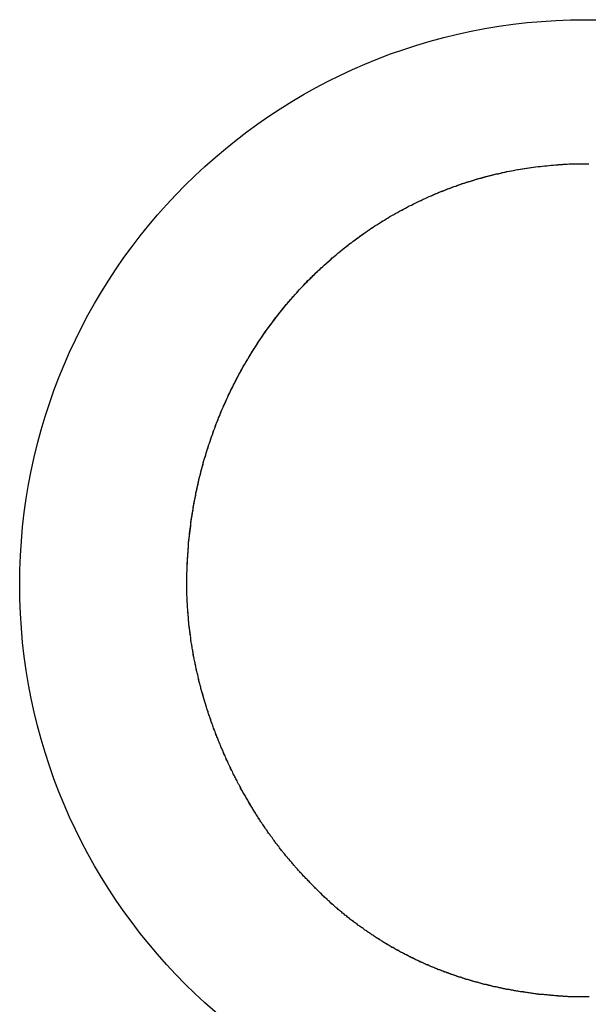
# Model space of a CAD drawing. Extents: x -55 to 3310, y -427 to 1727.
# Tile 13 of 79: x 992.8 to 994.73, y 529.28 to 532.64. Entities that reach past the tile are written whole.
import ezdxf

# ---------------------------------------------------------------- set-up
doc = ezdxf.new("R2010")
doc.units = 0
doc.linetypes.add('DURCHGEHEND', pattern=[0])
doc.layers.add('KF_PASSIO_SUB_15_FRONT', color=7, linetype='DURCHGEHEND')

# ---------------------------------------------------------------- blocks, each defined once
blk = doc.blocks.new('KF_PASSIO_SUB_15_FRONT')
at = {"layer": 'KF_PASSIO_SUB_15_FRONT'}
for points in [[(-236.917, -391.049, 0), (-236.917, -391.041, 0), (-236.917, -391.033, 0), (-236.917, -391.025, 0), (-236.917, -391.017, 0), (-236.917, -391.009, 0), (-236.916, -391.001, 0), (-236.916, -390.993, 0), (-236.916, -390.985, 0), (-236.915, -390.977, 0), (-236.915, -390.969, 0), (-236.915, -390.961, 0), (-236.914, -390.953, 0), (-236.914, -390.945, 0), (-236.913, -390.937, 0), (-236.913, -390.929, 0), (-236.912, -390.921, 0), (-236.911, -390.913, 0), (-236.911, -390.905, 0), (-236.91, -390.898, 0), (-236.909, -390.89, 0), (-236.908, -390.882, 0), (-236.907, -390.874, 0), (-236.906, -390.866, 0), (-236.905, -390.858, 0), (-236.904, -390.85, 0), (-236.903, -390.842, 0), (-236.902, -390.834, 0), (-236.901, -390.827, 0), (-236.9, -390.819, 0), (-236.899, -390.811, 0), (-236.898, -390.803, 0), (-236.896, -390.795, 0), (-236.895, -390.788, 0), (-236.894, -390.78, 0), (-236.892, -390.772, 0), (-236.891, -390.764, 0), (-236.89, -390.757, 0), (-236.888, -390.749, 0), (-236.886, -390.741, 0), (-236.885, -390.734, 0), (-236.883, -390.726, 0), (-236.882, -390.718, 0), (-236.88, -390.711, 0), (-236.878, -390.703, 0), (-236.876, -390.695, 0), (-236.875, -390.688, 0), (-236.873, -390.68, 0), (-236.871, -390.673, 0), (-236.869, -390.665, 0), (-236.867, -390.657, 0), (-236.865, -390.65, 0), (-236.863, -390.642, 0), (-236.861, -390.635, 0), (-236.859, -390.627, 0), (-236.857, -390.62, 0), (-236.854, -390.612, 0), (-236.852, -390.605, 0), (-236.85, -390.598, 0), (-236.848, -390.59, 0), (-236.845, -390.583, 0), (-236.843, -390.575, 0), (-236.84, -390.568, 0), (-236.838, -390.561, 0), (-236.835, -390.553, 0), (-236.833, -390.546, 0), (-236.83, -390.539, 0), (-236.828, -390.531, 0), (-236.825, -390.524, 0), (-236.822, -390.517, 0), (-236.82, -390.51, 0), (-236.817, -390.502, 0), (-236.814, -390.495, 0), (-236.811, -390.488, 0), (-236.809, -390.481, 0), (-236.806, -390.474, 0), (-236.803, -390.467, 0), (-236.8, -390.46, 0), (-236.797, -390.452, 0), (-236.794, -390.445, 0), (-236.791, -390.438, 0), (-236.787, -390.431, 0), (-236.784, -390.424, 0), (-236.781, -390.417, 0), (-236.778, -390.41, 0), (-236.775, -390.403, 0), (-236.771, -390.396, 0), (-236.768, -390.39, 0), (-236.765, -390.383, 0), (-236.761, -390.376, 0), (-236.758, -390.369, 0), (-236.754, -390.362, 0), (-236.751, -390.355, 0), (-236.747, -390.348, 0), (-236.744, -390.342, 0), (-236.74, -390.335, 0), (-236.737, -390.328, 0), (-236.733, -390.322, 0), (-236.729, -390.315, 0), (-236.725, -390.308, 0), (-236.722, -390.302, 0), (-236.718, -390.295, 0), (-236.714, -390.288, 0), (-236.71, -390.282, 0), (-236.706, -390.275, 0), (-236.702, -390.269, 0), (-236.698, -390.262, 0), (-236.694, -390.256, 0), (-236.69, -390.249, 0), (-236.686, -390.243, 0), (-236.682, -390.237, 0), (-236.678, -390.23, 0), (-236.674, -390.224, 0), (-236.67, -390.218, 0), (-236.665, -390.211, 0), (-236.661, -390.205, 0), (-236.657, -390.199, 0), (-236.652, -390.192, 0), (-236.648, -390.186, 0), (-236.644, -390.18, 0), (-236.639, -390.174, 0), (-236.635, -390.168, 0), (-236.63, -390.162, 0), (-236.626, -390.156, 0), (-236.621, -390.15, 0), (-236.617, -390.144, 0), (-236.612, -390.138, 0), (-236.607, -390.132, 0), (-236.603, -390.126, 0), (-236.598, -390.12, 0), (-236.593, -390.114, 0), (-236.588, -390.108, 0), (-236.584, -390.102, 0), (-236.579, -390.096, 0), (-236.574, -390.091, 0), (-236.569, -390.085, 0), (-236.564, -390.079, 0), (-236.559, -390.073, 0), (-236.554, -390.068, 0), (-236.549, -390.062, 0), (-236.544, -390.057, 0), (-236.539, -390.051, 0), (-236.534, -390.045, 0), (-236.529, -390.04, 0), (-236.524, -390.034, 0), (-236.518, -390.029, 0), (-236.513, -390.023, 0), (-236.508, -390.018, 0), (-236.503, -390.013, 0), (-236.497, -390.007, 0), (-236.492, -390.002, 0), (-236.487, -389.997, 0), (-236.481, -389.991, 0), (-236.476, -389.986, 0), (-236.471, -389.981, 0), (-236.465, -389.976, 0), (-236.46, -389.971, 0), (-236.454, -389.966, 0), (-236.449, -389.961, 0), (-236.443, -389.956, 0), (-236.437, -389.951, 0), (-236.432, -389.946, 0), (-236.426, -389.941, 0), (-236.42, -389.936, 0), (-236.415, -389.931, 0), (-236.409, -389.926, 0), (-236.403, -389.921, 0), (-236.397, -389.916, 0), (-236.392, -389.912, 0), (-236.386, -389.907, 0), (-236.38, -389.902, 0), (-236.374, -389.898, 0), (-236.368, -389.893, 0), (-236.362, -389.888, 0), (-236.356, -389.884, 0), (-236.35, -389.879, 0), (-236.344, -389.875, 0), (-236.338, -389.87, 0), (-236.332, -389.866, 0), (-236.326, -389.862, 0), (-236.32, -389.857, 0), (-236.314, -389.853, 0), (-236.308, -389.849, 0), (-236.302, -389.845, 0), (-236.295, -389.84, 0), (-236.289, -389.836, 0), (-236.283, -389.832, 0), (-236.277, -389.828, 0), (-236.27, -389.824, 0), (-236.264, -389.82, 0), (-236.258, -389.816, 0), (-236.251, -389.812, 0), (-236.245, -389.808, 0), (-236.239, -389.804, 0), (-236.232, -389.8, 0), (-236.226, -389.796, 0), (-236.219, -389.793, 0), (-236.213, -389.789, 0), (-236.206, -389.785, 0), (-236.2, -389.782, 0), (-236.193, -389.778, 0), (-236.187, -389.774, 0), (-236.18, -389.771, 0), (-236.173, -389.767, 0), (-236.167, -389.764, 0), (-236.16, -389.76, 0), (-236.153, -389.757, 0), (-236.147, -389.754, 0), (-236.14, -389.75, 0), (-236.133, -389.747, 0), (-236.127, -389.744, 0), (-236.12, -389.741, 0), (-236.113, -389.737, 0), (-236.106, -389.734, 0), (-236.099, -389.731, 0), (-236.093, -389.728, 0), (-236.086, -389.725, 0), (-236.079, -389.722, 0), (-236.072, -389.719, 0), (-236.065, -389.716, 0), (-236.058, -389.713, 0), (-236.051, -389.711, 0), (-236.044, -389.708, 0), (-236.037, -389.705, 0), (-236.03, -389.702, 0), (-236.023, -389.7, 0), (-236.016, -389.697, 0), (-236.009, -389.694, 0), (-236.002, -389.692, 0), (-235.995, -389.689, 0), (-235.988, -389.687, 0), (-235.981, -389.685, 0), (-235.974, -389.682, 0), (-235.966, -389.68, 0), (-235.959, -389.678, 0), (-235.952, -389.675, 0), (-235.945, -389.673, 0), (-235.938, -389.671, 0), (-235.93, -389.669, 0), (-235.923, -389.667, 0), (-235.916, -389.665, 0), (-235.909, -389.663, 0), (-235.901, -389.661, 0), (-235.894, -389.659, 0), (-235.887, -389.657, 0), (-235.88, -389.655, 0), (-235.872, -389.653, 0), (-235.865, -389.651, 0), (-235.857, -389.65, 0), (-235.85, -389.648, 0), (-235.843, -389.646, 0), (-235.835, -389.645, 0), (-235.828, -389.643, 0), (-235.82, -389.642, 0), (-235.813, -389.64, 0), (-235.806, -389.639, 0), (-235.798, -389.637, 0), (-235.791, -389.636, 0), (-235.783, -389.635, 0), (-235.776, -389.634, 0), (-235.768, -389.632, 0), (-235.761, -389.631, 0), (-235.753, -389.63, 0), (-235.746, -389.629, 0), (-235.738, -389.628, 0), (-235.731, -389.627, 0), (-235.723, -389.626, 0), (-235.715, -389.625, 0), (-235.708, -389.624, 0), (-235.7, -389.623, 0), (-235.693, -389.623, 0), (-235.685, -389.622, 0), (-235.677, -389.621, 0), (-235.67, -389.621, 0), (-235.662, -389.62, 0), (-235.654, -389.62, 0), (-235.647, -389.619, 0), (-235.639, -389.619, 0), (-235.631, -389.618, 0), (-235.624, -389.618, 0), (-235.616, -389.617, 0), (-235.608, -389.617, 0), (-235.601, -389.617, 0), (-235.593, -389.617, 0), (-235.585, -389.617, 0), (-235.577, -389.616, 0), (-235.57, -389.616, 0), (-235.562, -389.616, 0)], [(-236.917, -391.049, 0), (-236.917, -391.042, 0), (-236.917, -391.034, 0), (-236.917, -391.026, 0), (-236.917, -391.018, 0), (-236.917, -391.01, 0), (-236.916, -391.002, 0), (-236.916, -390.994, 0), (-236.916, -390.986, 0), (-236.916, -390.978, 0), (-236.915, -390.97, 0), (-236.915, -390.963, 0), (-236.914, -390.955, 0), (-236.914, -390.947, 0), (-236.913, -390.939, 0), (-236.913, -390.931, 0), (-236.912, -390.923, 0), (-236.911, -390.915, 0), (-236.911, -390.908, 0), (-236.91, -390.9, 0), (-236.909, -390.892, 0), (-236.908, -390.884, 0), (-236.908, -390.876, 0), (-236.907, -390.868, 0), (-236.906, -390.861, 0), (-236.905, -390.853, 0), (-236.904, -390.845, 0), (-236.903, -390.837, 0), (-236.902, -390.83, 0), (-236.901, -390.822, 0), (-236.899, -390.814, 0), (-236.898, -390.806, 0), (-236.897, -390.799, 0), (-236.896, -390.791, 0), (-236.894, -390.783, 0), (-236.893, -390.776, 0), (-236.892, -390.768, 0), (-236.89, -390.76, 0), (-236.889, -390.753, 0), (-236.887, -390.745, 0), (-236.886, -390.737, 0), (-236.884, -390.73, 0), (-236.882, -390.722, 0), (-236.881, -390.714, 0), (-236.879, -390.707, 0), (-236.877, -390.699, 0), (-236.876, -390.692, 0), (-236.874, -390.684, 0), (-236.872, -390.677, 0), (-236.87, -390.669, 0), (-236.868, -390.662, 0), (-236.866, -390.654, 0), (-236.864, -390.646, 0), (-236.862, -390.639, 0), (-236.86, -390.632, 0), (-236.858, -390.624, 0), (-236.856, -390.617, 0), (-236.853, -390.609, 0), (-236.851, -390.602, 0), (-236.849, -390.594, 0), (-236.847, -390.587, 0), (-236.844, -390.58, 0), (-236.842, -390.572, 0), (-236.839, -390.565, 0), (-236.837, -390.558, 0), (-236.834, -390.55, 0), (-236.832, -390.543, 0), (-236.829, -390.536, 0), (-236.827, -390.528, 0), (-236.824, -390.521, 0), (-236.821, -390.514, 0), (-236.819, -390.507, 0), (-236.816, -390.5, 0), (-236.813, -390.492, 0), (-236.81, -390.485, 0), (-236.807, -390.478, 0), (-236.804, -390.471, 0), (-236.802, -390.464, 0), (-236.799, -390.457, 0), (-236.796, -390.45, 0), (-236.792, -390.443, 0), (-236.789, -390.436, 0), (-236.786, -390.429, 0), (-236.783, -390.422, 0), (-236.78, -390.415, 0), (-236.777, -390.408, 0), (-236.773, -390.401, 0), (-236.77, -390.394, 0), (-236.767, -390.387, 0), (-236.763, -390.38, 0), (-236.76, -390.373, 0), (-236.756, -390.366, 0), (-236.753, -390.359, 0), (-236.749, -390.353, 0), (-236.746, -390.346, 0), (-236.742, -390.339, 0), (-236.739, -390.332, 0), (-236.735, -390.326, 0), (-236.731, -390.319, 0), (-236.728, -390.312, 0), (-236.724, -390.305, 0), (-236.72, -390.299, 0), (-236.716, -390.292, 0), (-236.712, -390.286, 0), (-236.708, -390.279, 0), (-236.704, -390.272, 0), (-236.701, -390.266, 0), (-236.697, -390.259, 0), (-236.692, -390.253, 0), (-236.688, -390.246, 0), (-236.684, -390.24, 0), (-236.68, -390.234, 0), (-236.676, -390.227, 0), (-236.672, -390.221, 0), (-236.668, -390.215, 0), (-236.663, -390.208, 0), (-236.659, -390.202, 0), (-236.655, -390.196, 0), (-236.65, -390.189, 0), (-236.646, -390.183, 0), (-236.641, -390.177, 0), (-236.637, -390.171, 0), (-236.632, -390.165, 0), (-236.628, -390.159, 0), (-236.623, -390.152, 0), (-236.619, -390.146, 0), (-236.614, -390.14, 0), (-236.609, -390.134, 0), (-236.605, -390.128, 0), (-236.6, -390.122, 0), (-236.595, -390.116, 0), (-236.591, -390.111, 0), (-236.586, -390.105, 0), (-236.581, -390.099, 0), (-236.576, -390.093, 0), (-236.571, -390.087, 0), (-236.566, -390.081, 0), (-236.561, -390.076, 0), (-236.556, -390.07, 0), (-236.551, -390.064, 0), (-236.546, -390.059, 0), (-236.541, -390.053, 0), (-236.536, -390.047, 0), (-236.531, -390.042, 0), (-236.526, -390.036, 0), (-236.52, -390.031, 0), (-236.515, -390.025, 0), (-236.51, -390.02, 0), (-236.505, -390.014, 0), (-236.499, -390.009, 0), (-236.494, -390.004, 0), (-236.488, -389.998, 0), (-236.483, -389.993, 0), (-236.478, -389.988, 0), (-236.472, -389.983, 0), (-236.467, -389.977, 0), (-236.461, -389.972, 0), (-236.456, -389.967, 0), (-236.45, -389.962, 0), (-236.444, -389.957, 0), (-236.439, -389.952, 0), (-236.433, -389.947, 0), (-236.427, -389.942, 0), (-236.422, -389.937, 0), (-236.416, -389.932, 0), (-236.41, -389.927, 0), (-236.404, -389.922, 0), (-236.399, -389.917, 0), (-236.393, -389.913, 0), (-236.387, -389.908, 0), (-236.381, -389.903, 0), (-236.375, -389.898, 0), (-236.369, -389.894, 0), (-236.363, -389.889, 0), (-236.357, -389.885, 0), (-236.351, -389.88, 0), (-236.345, -389.876, 0), (-236.339, -389.871, 0), (-236.333, -389.867, 0), (-236.327, -389.862, 0), (-236.321, -389.858, 0), (-236.315, -389.854, 0), (-236.308, -389.849, 0), (-236.302, -389.845, 0), (-236.296, -389.841, 0), (-236.29, -389.836, 0), (-236.283, -389.832, 0), (-236.277, -389.828, 0), (-236.271, -389.824, 0), (-236.264, -389.82, 0), (-236.258, -389.816, 0), (-236.252, -389.812, 0), (-236.245, -389.808, 0), (-236.239, -389.804, 0), (-236.232, -389.8, 0), (-236.226, -389.796, 0), (-236.219, -389.793, 0), (-236.213, -389.789, 0), (-236.206, -389.785, 0), (-236.2, -389.782, 0), (-236.193, -389.778, 0), (-236.186, -389.774, 0), (-236.18, -389.771, 0), (-236.173, -389.767, 0), (-236.167, -389.764, 0), (-236.16, -389.76, 0), (-236.153, -389.757, 0), (-236.146, -389.753, 0), (-236.14, -389.75, 0), (-236.133, -389.747, 0), (-236.126, -389.744, 0), (-236.119, -389.74, 0), (-236.112, -389.737, 0), (-236.106, -389.734, 0), (-236.099, -389.731, 0), (-236.092, -389.728, 0), (-236.085, -389.725, 0), (-236.078, -389.722, 0), (-236.071, -389.719, 0), (-236.064, -389.716, 0), (-236.057, -389.713, 0), (-236.05, -389.71, 0), (-236.043, -389.707, 0), (-236.036, -389.705, 0), (-236.029, -389.702, 0), (-236.022, -389.699, 0), (-236.015, -389.697, 0), (-236.008, -389.694, 0), (-236.001, -389.692, 0), (-235.994, -389.689, 0), (-235.987, -389.687, 0), (-235.98, -389.684, 0), (-235.972, -389.682, 0), (-235.965, -389.679, 0), (-235.958, -389.677, 0), (-235.951, -389.675, 0), (-235.944, -389.673, 0), (-235.937, -389.671, 0), (-235.929, -389.668, 0), (-235.922, -389.666, 0), (-235.915, -389.664, 0), (-235.907, -389.662, 0), (-235.9, -389.66, 0), (-235.893, -389.658, 0), (-235.886, -389.656, 0), (-235.878, -389.655, 0), (-235.871, -389.653, 0), (-235.864, -389.651, 0), (-235.856, -389.649, 0), (-235.849, -389.648, 0), (-235.841, -389.646, 0), (-235.834, -389.645, 0), (-235.827, -389.643, 0), (-235.819, -389.641, 0), (-235.812, -389.64, 0), (-235.804, -389.639, 0), (-235.797, -389.637, 0), (-235.789, -389.636, 0), (-235.782, -389.635, 0), (-235.774, -389.633, 0), (-235.767, -389.632, 0), (-235.759, -389.631, 0), (-235.752, -389.63, 0), (-235.744, -389.629, 0), (-235.737, -389.628, 0), (-235.729, -389.627, 0), (-235.722, -389.626, 0), (-235.714, -389.625, 0), (-235.707, -389.624, 0), (-235.699, -389.623, 0), (-235.692, -389.623, 0), (-235.684, -389.622, 0), (-235.676, -389.621, 0), (-235.669, -389.621, 0), (-235.661, -389.62, 0), (-235.654, -389.619, 0), (-235.646, -389.619, 0), (-235.638, -389.618, 0), (-235.631, -389.618, 0), (-235.623, -389.618, 0), (-235.616, -389.617, 0), (-235.608, -389.617, 0), (-235.6, -389.617, 0), (-235.593, -389.617, 0), (-235.585, -389.617, 0), (-235.577, -389.616, 0), (-235.57, -389.616, 0), (-235.562, -389.616, 0)], [(-235.562, -389.616, 0), (-235.558, -389.616, 0), (-235.553, -389.616, 0), (-235.549, -389.616, 0)], [(-235.562, -389.616, 0), (-235.558, -389.616, 0), (-235.553, -389.616, 0), (-235.549, -389.616, 0)], [(-236.504, -392.058, 0), (-236.507, -392.055, 0), (-236.509, -392.053, 0), (-236.512, -392.05, 0), (-236.514, -392.047, 0), (-236.517, -392.045, 0), (-236.52, -392.042, 0), (-236.522, -392.039, 0), (-236.525, -392.036, 0), (-236.527, -392.033, 0), (-236.53, -392.031, 0), (-236.533, -392.028, 0), (-236.535, -392.025, 0), (-236.538, -392.022, 0), (-236.54, -392.019, 0), (-236.543, -392.016, 0), (-236.545, -392.014, 0), (-236.548, -392.011, 0), (-236.55, -392.008, 0), (-236.553, -392.005, 0), (-236.555, -392.002, 0), (-236.558, -391.999, 0), (-236.56, -391.996, 0), (-236.563, -391.993, 0), (-236.565, -391.99, 0), (-236.568, -391.987, 0), (-236.57, -391.985, 0), (-236.573, -391.982, 0), (-236.575, -391.979, 0), (-236.578, -391.976, 0), (-236.58, -391.973, 0), (-236.583, -391.97, 0), (-236.585, -391.967, 0), (-236.587, -391.964, 0), (-236.59, -391.961, 0), (-236.592, -391.958, 0), (-236.595, -391.955, 0), (-236.597, -391.952, 0), (-236.599, -391.949, 0), (-236.602, -391.946, 0), (-236.604, -391.942, 0), (-236.607, -391.939, 0), (-236.609, -391.936, 0), (-236.611, -391.933, 0), (-236.614, -391.93, 0), (-236.616, -391.927, 0), (-236.618, -391.924, 0), (-236.62, -391.921, 0), (-236.623, -391.918, 0), (-236.625, -391.915, 0), (-236.627, -391.911, 0), (-236.63, -391.908, 0), (-236.632, -391.905, 0), (-236.634, -391.902, 0), (-236.636, -391.899, 0), (-236.639, -391.896, 0), (-236.641, -391.892, 0), (-236.643, -391.889, 0), (-236.645, -391.886, 0), (-236.648, -391.883, 0), (-236.65, -391.88, 0), (-236.652, -391.876, 0), (-236.654, -391.873, 0), (-236.656, -391.87, 0), (-236.659, -391.867, 0), (-236.661, -391.864, 0), (-236.663, -391.86, 0), (-236.665, -391.857, 0), (-236.667, -391.854, 0), (-236.669, -391.851, 0), (-236.672, -391.847, 0), (-236.674, -391.844, 0), (-236.676, -391.841, 0), (-236.678, -391.837, 0), (-236.68, -391.834, 0), (-236.682, -391.831, 0), (-236.684, -391.827, 0), (-236.686, -391.824, 0), (-236.688, -391.821, 0), (-236.69, -391.817, 0), (-236.692, -391.814, 0), (-236.694, -391.811, 0), (-236.696, -391.807, 0), (-236.698, -391.804, 0), (-236.7, -391.801, 0), (-236.703, -391.797, 0), (-236.705, -391.794, 0), (-236.706, -391.791, 0), (-236.708, -391.787, 0), (-236.71, -391.784, 0), (-236.712, -391.78, 0), (-236.714, -391.777, 0), (-236.716, -391.774, 0), (-236.718, -391.77, 0), (-236.72, -391.767, 0), (-236.722, -391.763, 0), (-236.724, -391.76, 0), (-236.726, -391.756, 0), (-236.728, -391.753, 0), (-236.73, -391.75, 0), (-236.732, -391.746, 0), (-236.734, -391.743, 0), (-236.735, -391.739, 0), (-236.737, -391.736, 0), (-236.739, -391.732, 0), (-236.741, -391.729, 0), (-236.743, -391.725, 0), (-236.745, -391.722, 0), (-236.746, -391.718, 0), (-236.748, -391.715, 0), (-236.75, -391.711, 0), (-236.752, -391.708, 0), (-236.754, -391.704, 0), (-236.755, -391.701, 0), (-236.757, -391.697, 0), (-236.759, -391.694, 0), (-236.761, -391.69, 0), (-236.762, -391.687, 0), (-236.764, -391.683, 0), (-236.766, -391.679, 0), (-236.768, -391.676, 0), (-236.769, -391.672, 0), (-236.771, -391.669, 0), (-236.773, -391.665, 0), (-236.774, -391.662, 0), (-236.776, -391.658, 0), (-236.778, -391.654, 0), (-236.779, -391.651, 0), (-236.781, -391.647, 0), (-236.783, -391.644, 0), (-236.784, -391.64, 0), (-236.786, -391.637, 0), (-236.787, -391.633, 0), (-236.789, -391.629, 0), (-236.791, -391.626, 0), (-236.792, -391.622, 0), (-236.794, -391.618, 0), (-236.795, -391.615, 0), (-236.797, -391.611, 0), (-236.798, -391.608, 0), (-236.8, -391.604, 0), (-236.801, -391.6, 0), (-236.803, -391.597, 0), (-236.804, -391.593, 0), (-236.806, -391.589, 0), (-236.807, -391.586, 0), (-236.809, -391.582, 0), (-236.81, -391.578, 0), (-236.812, -391.575, 0), (-236.813, -391.571, 0), (-236.815, -391.567, 0), (-236.816, -391.564, 0), (-236.818, -391.56, 0), (-236.819, -391.556, 0), (-236.82, -391.553, 0), (-236.822, -391.549, 0), (-236.823, -391.545, 0), (-236.825, -391.542, 0), (-236.826, -391.538, 0), (-236.827, -391.534, 0), (-236.829, -391.53, 0), (-236.83, -391.527, 0), (-236.831, -391.523, 0), (-236.833, -391.519, 0), (-236.834, -391.516, 0), (-236.835, -391.512, 0), (-236.837, -391.508, 0), (-236.838, -391.504, 0), (-236.839, -391.501, 0), (-236.84, -391.497, 0), (-236.842, -391.493, 0), (-236.843, -391.489, 0), (-236.844, -391.486, 0), (-236.845, -391.482, 0), (-236.847, -391.478, 0), (-236.848, -391.474, 0), (-236.849, -391.471, 0), (-236.85, -391.467, 0), (-236.851, -391.463, 0), (-236.852, -391.459, 0), (-236.854, -391.456, 0), (-236.855, -391.452, 0), (-236.856, -391.448, 0), (-236.857, -391.444, 0), (-236.858, -391.441, 0), (-236.859, -391.437, 0), (-236.86, -391.433, 0), (-236.861, -391.429, 0), (-236.863, -391.426, 0), (-236.864, -391.422, 0), (-236.865, -391.418, 0), (-236.866, -391.414, 0), (-236.867, -391.41, 0), (-236.868, -391.407, 0), (-236.869, -391.403, 0), (-236.87, -391.399, 0), (-236.871, -391.395, 0), (-236.872, -391.392, 0), (-236.873, -391.388, 0), (-236.874, -391.384, 0), (-236.875, -391.38, 0), (-236.876, -391.376, 0), (-236.877, -391.373, 0), (-236.877, -391.369, 0), (-236.878, -391.365, 0), (-236.879, -391.361, 0), (-236.88, -391.357, 0), (-236.881, -391.354, 0), (-236.882, -391.35, 0), (-236.883, -391.346, 0), (-236.884, -391.342, 0), (-236.885, -391.338, 0), (-236.885, -391.335, 0), (-236.886, -391.331, 0), (-236.887, -391.327, 0), (-236.888, -391.323, 0), (-236.889, -391.319, 0), (-236.889, -391.315, 0), (-236.89, -391.312, 0), (-236.891, -391.308, 0), (-236.892, -391.304, 0), (-236.892, -391.3, 0), (-236.893, -391.296, 0), (-236.894, -391.293, 0), (-236.895, -391.289, 0), (-236.895, -391.285, 0), (-236.896, -391.281, 0), (-236.897, -391.277, 0), (-236.897, -391.274, 0), (-236.898, -391.27, 0), (-236.899, -391.266, 0), (-236.899, -391.262, 0), (-236.9, -391.258, 0), (-236.9, -391.254, 0), (-236.901, -391.251, 0), (-236.902, -391.247, 0), (-236.902, -391.243, 0), (-236.903, -391.239, 0), (-236.903, -391.235, 0), (-236.904, -391.232, 0), (-236.904, -391.228, 0), (-236.905, -391.224, 0), (-236.906, -391.22, 0), (-236.906, -391.216, 0), (-236.907, -391.212, 0), (-236.907, -391.209, 0), (-236.907, -391.205, 0), (-236.908, -391.201, 0), (-236.908, -391.197, 0), (-236.909, -391.193, 0), (-236.909, -391.19, 0), (-236.91, -391.186, 0), (-236.91, -391.182, 0), (-236.91, -391.178, 0), (-236.911, -391.174, 0), (-236.911, -391.171, 0), (-236.912, -391.167, 0), (-236.912, -391.163, 0), (-236.912, -391.159, 0), (-236.913, -391.155, 0), (-236.913, -391.152, 0), (-236.913, -391.148, 0), (-236.914, -391.144, 0), (-236.914, -391.14, 0), (-236.914, -391.136, 0), (-236.914, -391.133, 0), (-236.915, -391.129, 0), (-236.915, -391.125, 0), (-236.915, -391.121, 0), (-236.915, -391.117, 0), (-236.915, -391.114, 0), (-236.916, -391.11, 0), (-236.916, -391.106, 0), (-236.916, -391.102, 0), (-236.916, -391.098, 0), (-236.916, -391.095, 0), (-236.916, -391.091, 0), (-236.917, -391.087, 0), (-236.917, -391.083, 0), (-236.917, -391.08, 0), (-236.917, -391.076, 0), (-236.917, -391.072, 0), (-236.917, -391.068, 0), (-236.917, -391.065, 0), (-236.917, -391.061, 0), (-236.917, -391.057, 0), (-236.917, -391.053, 0), (-236.917, -391.049, 0)], [(-236.504, -392.058, 0), (-236.507, -392.055, 0), (-236.509, -392.053, 0), (-236.512, -392.05, 0), (-236.514, -392.047, 0), (-236.517, -392.045, 0), (-236.52, -392.042, 0), (-236.522, -392.039, 0), (-236.525, -392.036, 0), (-236.527, -392.033, 0), (-236.53, -392.031, 0), (-236.533, -392.028, 0), (-236.535, -392.025, 0), (-236.538, -392.022, 0), (-236.54, -392.019, 0), (-236.543, -392.016, 0), (-236.545, -392.014, 0), (-236.548, -392.011, 0), (-236.55, -392.008, 0), (-236.553, -392.005, 0), (-236.555, -392.002, 0), (-236.558, -391.999, 0), (-236.56, -391.996, 0), (-236.563, -391.993, 0), (-236.565, -391.99, 0), (-236.568, -391.987, 0), (-236.57, -391.985, 0), (-236.573, -391.982, 0), (-236.575, -391.979, 0), (-236.578, -391.976, 0), (-236.58, -391.973, 0), (-236.583, -391.97, 0), (-236.585, -391.967, 0), (-236.587, -391.964, 0), (-236.59, -391.961, 0), (-236.592, -391.958, 0), (-236.595, -391.955, 0), (-236.597, -391.952, 0), (-236.599, -391.949, 0), (-236.602, -391.946, 0), (-236.604, -391.942, 0), (-236.607, -391.939, 0), (-236.609, -391.936, 0), (-236.611, -391.933, 0), (-236.614, -391.93, 0), (-236.616, -391.927, 0), (-236.618, -391.924, 0), (-236.62, -391.921, 0), (-236.623, -391.918, 0), (-236.625, -391.915, 0), (-236.627, -391.911, 0), (-236.63, -391.908, 0), (-236.632, -391.905, 0), (-236.634, -391.902, 0), (-236.636, -391.899, 0), (-236.639, -391.896, 0), (-236.641, -391.893, 0), (-236.643, -391.889, 0), (-236.645, -391.886, 0), (-236.648, -391.883, 0), (-236.65, -391.88, 0), (-236.652, -391.877, 0), (-236.654, -391.873, 0), (-236.656, -391.87, 0), (-236.659, -391.867, 0), (-236.661, -391.864, 0), (-236.663, -391.86, 0), (-236.665, -391.857, 0), (-236.667, -391.854, 0), (-236.669, -391.851, 0), (-236.671, -391.847, 0), (-236.674, -391.844, 0), (-236.676, -391.841, 0), (-236.678, -391.837, 0), (-236.68, -391.834, 0), (-236.682, -391.831, 0), (-236.684, -391.828, 0), (-236.686, -391.824, 0), (-236.688, -391.821, 0), (-236.69, -391.818, 0), (-236.692, -391.814, 0), (-236.694, -391.811, 0), (-236.696, -391.808, 0), (-236.698, -391.804, 0), (-236.7, -391.801, 0), (-236.702, -391.797, 0), (-236.704, -391.794, 0), (-236.706, -391.791, 0), (-236.708, -391.787, 0), (-236.71, -391.784, 0), (-236.712, -391.781, 0), (-236.714, -391.777, 0), (-236.716, -391.774, 0), (-236.718, -391.77, 0), (-236.72, -391.767, 0), (-236.722, -391.763, 0), (-236.724, -391.76, 0), (-236.726, -391.757, 0), (-236.728, -391.753, 0), (-236.73, -391.75, 0), (-236.732, -391.746, 0), (-236.733, -391.743, 0), (-236.735, -391.739, 0), (-236.737, -391.736, 0), (-236.739, -391.732, 0), (-236.741, -391.729, 0), (-236.743, -391.725, 0), (-236.745, -391.722, 0), (-236.746, -391.718, 0), (-236.748, -391.715, 0), (-236.75, -391.711, 0), (-236.752, -391.708, 0), (-236.754, -391.704, 0), (-236.755, -391.701, 0), (-236.757, -391.697, 0), (-236.759, -391.694, 0), (-236.761, -391.69, 0), (-236.762, -391.687, 0), (-236.764, -391.683, 0), (-236.766, -391.68, 0), (-236.767, -391.676, 0), (-236.769, -391.673, 0), (-236.771, -391.669, 0), (-236.773, -391.665, 0), (-236.774, -391.662, 0), (-236.776, -391.658, 0), (-236.778, -391.655, 0), (-236.779, -391.651, 0), (-236.781, -391.648, 0), (-236.782, -391.644, 0), (-236.784, -391.64, 0), (-236.786, -391.637, 0), (-236.787, -391.633, 0), (-236.789, -391.63, 0), (-236.79, -391.626, 0), (-236.792, -391.622, 0), (-236.794, -391.619, 0), (-236.795, -391.615, 0), (-236.797, -391.611, 0), (-236.798, -391.608, 0), (-236.8, -391.604, 0), (-236.801, -391.601, 0), (-236.803, -391.597, 0), (-236.804, -391.593, 0), (-236.806, -391.59, 0), (-236.807, -391.586, 0), (-236.809, -391.582, 0), (-236.81, -391.579, 0), (-236.812, -391.575, 0), (-236.813, -391.571, 0), (-236.815, -391.568, 0), (-236.816, -391.564, 0), (-236.817, -391.56, 0), (-236.819, -391.557, 0), (-236.82, -391.553, 0), (-236.822, -391.549, 0), (-236.823, -391.546, 0), (-236.824, -391.542, 0), (-236.826, -391.538, 0), (-236.827, -391.534, 0), (-236.829, -391.531, 0), (-236.83, -391.527, 0), (-236.831, -391.523, 0), (-236.833, -391.52, 0), (-236.834, -391.516, 0), (-236.835, -391.512, 0), (-236.836, -391.508, 0), (-236.838, -391.505, 0), (-236.839, -391.501, 0), (-236.84, -391.497, 0), (-236.841, -391.494, 0), (-236.843, -391.49, 0), (-236.844, -391.486, 0), (-236.845, -391.482, 0), (-236.846, -391.479, 0), (-236.848, -391.475, 0), (-236.849, -391.471, 0), (-236.85, -391.467, 0), (-236.851, -391.464, 0), (-236.852, -391.46, 0), (-236.854, -391.456, 0), (-236.855, -391.452, 0), (-236.856, -391.449, 0), (-236.857, -391.445, 0), (-236.858, -391.441, 0), (-236.859, -391.437, 0), (-236.86, -391.434, 0), (-236.861, -391.43, 0), (-236.862, -391.426, 0), (-236.863, -391.422, 0), (-236.865, -391.418, 0), (-236.866, -391.415, 0), (-236.867, -391.411, 0), (-236.868, -391.407, 0), (-236.869, -391.403, 0), (-236.87, -391.4, 0), (-236.871, -391.396, 0), (-236.872, -391.392, 0), (-236.873, -391.388, 0), (-236.874, -391.384, 0), (-236.875, -391.381, 0), (-236.876, -391.377, 0), (-236.876, -391.373, 0), (-236.877, -391.369, 0), (-236.878, -391.365, 0), (-236.879, -391.362, 0), (-236.88, -391.358, 0), (-236.881, -391.354, 0), (-236.882, -391.35, 0), (-236.883, -391.346, 0), (-236.884, -391.343, 0), (-236.884, -391.339, 0), (-236.885, -391.335, 0), (-236.886, -391.331, 0), (-236.887, -391.327, 0), (-236.888, -391.324, 0), (-236.889, -391.32, 0), (-236.889, -391.316, 0), (-236.89, -391.312, 0), (-236.891, -391.308, 0), (-236.892, -391.304, 0), (-236.892, -391.301, 0), (-236.893, -391.297, 0), (-236.894, -391.293, 0), (-236.894, -391.289, 0), (-236.895, -391.285, 0), (-236.896, -391.282, 0), (-236.897, -391.278, 0), (-236.897, -391.274, 0), (-236.898, -391.27, 0), (-236.899, -391.266, 0), (-236.899, -391.262, 0), (-236.9, -391.259, 0), (-236.9, -391.255, 0), (-236.901, -391.251, 0), (-236.902, -391.247, 0), (-236.902, -391.243, 0), (-236.903, -391.24, 0), (-236.903, -391.236, 0), (-236.904, -391.232, 0), (-236.904, -391.228, 0), (-236.905, -391.224, 0), (-236.905, -391.22, 0), (-236.906, -391.217, 0), (-236.906, -391.213, 0), (-236.907, -391.209, 0), (-236.907, -391.205, 0), (-236.908, -391.201, 0), (-236.908, -391.198, 0), (-236.909, -391.194, 0), (-236.909, -391.19, 0), (-236.91, -391.186, 0), (-236.91, -391.182, 0), (-236.91, -391.178, 0), (-236.911, -391.175, 0), (-236.911, -391.171, 0), (-236.912, -391.167, 0), (-236.912, -391.163, 0), (-236.912, -391.159, 0), (-236.913, -391.156, 0), (-236.913, -391.152, 0), (-236.913, -391.148, 0), (-236.913, -391.144, 0), (-236.914, -391.14, 0), (-236.914, -391.137, 0), (-236.914, -391.133, 0), (-236.915, -391.129, 0), (-236.915, -391.125, 0), (-236.915, -391.121, 0), (-236.915, -391.118, 0), (-236.915, -391.114, 0), (-236.916, -391.11, 0), (-236.916, -391.106, 0), (-236.916, -391.102, 0), (-236.916, -391.099, 0), (-236.916, -391.095, 0), (-236.916, -391.091, 0), (-236.917, -391.087, 0), (-236.917, -391.083, 0), (-236.917, -391.08, 0), (-236.917, -391.076, 0), (-236.917, -391.072, 0), (-236.917, -391.068, 0), (-236.917, -391.065, 0), (-236.917, -391.061, 0), (-236.917, -391.057, 0), (-236.917, -391.053, 0), (-236.917, -391.049, 0)], [(-235.548, -392.454, 0), (-235.552, -392.454, 0), (-235.556, -392.454, 0), (-235.56, -392.454, 0), (-235.564, -392.454, 0), (-235.568, -392.454, 0), (-235.572, -392.454, 0), (-235.576, -392.454, 0), (-235.58, -392.454, 0), (-235.583, -392.454, 0), (-235.587, -392.454, 0), (-235.591, -392.454, 0), (-235.595, -392.453, 0), (-235.599, -392.453, 0), (-235.603, -392.453, 0), (-235.607, -392.453, 0), (-235.611, -392.453, 0), (-235.615, -392.453, 0), (-235.619, -392.453, 0), (-235.623, -392.452, 0), (-235.626, -392.452, 0), (-235.63, -392.452, 0), (-235.634, -392.452, 0), (-235.638, -392.451, 0), (-235.642, -392.451, 0), (-235.646, -392.451, 0), (-235.65, -392.451, 0), (-235.654, -392.45, 0), (-235.657, -392.45, 0), (-235.661, -392.45, 0), (-235.665, -392.45, 0), (-235.669, -392.449, 0), (-235.673, -392.449, 0), (-235.677, -392.449, 0), (-235.681, -392.448, 0), (-235.684, -392.448, 0), (-235.688, -392.448, 0), (-235.692, -392.447, 0), (-235.696, -392.447, 0), (-235.7, -392.447, 0), (-235.704, -392.446, 0), (-235.707, -392.446, 0), (-235.711, -392.445, 0), (-235.715, -392.445, 0), (-235.719, -392.444, 0), (-235.723, -392.444, 0), (-235.727, -392.444, 0), (-235.73, -392.443, 0), (-235.734, -392.443, 0), (-235.738, -392.442, 0), (-235.742, -392.442, 0), (-235.746, -392.441, 0), (-235.749, -392.441, 0), (-235.753, -392.44, 0), (-235.757, -392.44, 0), (-235.761, -392.439, 0), (-235.764, -392.439, 0), (-235.768, -392.438, 0), (-235.772, -392.437, 0), (-235.776, -392.437, 0), (-235.779, -392.436, 0), (-235.783, -392.436, 0), (-235.787, -392.435, 0), (-235.791, -392.434, 0), (-235.794, -392.434, 0), (-235.798, -392.433, 0), (-235.802, -392.433, 0), (-235.806, -392.432, 0), (-235.809, -392.431, 0), (-235.813, -392.431, 0), (-235.817, -392.43, 0), (-235.821, -392.429, 0), (-235.824, -392.429, 0), (-235.828, -392.428, 0), (-235.832, -392.427, 0), (-235.835, -392.426, 0), (-235.839, -392.426, 0), (-235.843, -392.425, 0), (-235.846, -392.424, 0), (-235.85, -392.423, 0), (-235.854, -392.423, 0), (-235.858, -392.422, 0), (-235.861, -392.421, 0), (-235.865, -392.42, 0), (-235.869, -392.419, 0), (-235.872, -392.419, 0), (-235.876, -392.418, 0), (-235.879, -392.417, 0), (-235.883, -392.416, 0), (-235.887, -392.415, 0), (-235.89, -392.414, 0), (-235.894, -392.413, 0), (-235.898, -392.412, 0), (-235.901, -392.412, 0), (-235.905, -392.411, 0), (-235.909, -392.41, 0), (-235.912, -392.409, 0), (-235.916, -392.408, 0), (-235.919, -392.407, 0), (-235.923, -392.406, 0), (-235.927, -392.405, 0), (-235.93, -392.404, 0), (-235.934, -392.403, 0), (-235.937, -392.402, 0), (-235.941, -392.401, 0), (-235.945, -392.4, 0), (-235.948, -392.399, 0), (-235.952, -392.398, 0), (-235.955, -392.397, 0), (-235.959, -392.396, 0), (-235.962, -392.395, 0), (-235.966, -392.394, 0), (-235.969, -392.393, 0), (-235.973, -392.391, 0), (-235.977, -392.39, 0), (-235.98, -392.389, 0), (-235.984, -392.388, 0), (-235.987, -392.387, 0), (-235.991, -392.386, 0), (-235.994, -392.385, 0), (-235.998, -392.383, 0), (-236.001, -392.382, 0), (-236.005, -392.381, 0), (-236.008, -392.38, 0), (-236.012, -392.379, 0), (-236.015, -392.377, 0), (-236.019, -392.376, 0), (-236.022, -392.375, 0), (-236.026, -392.374, 0), (-236.029, -392.372, 0), (-236.033, -392.371, 0), (-236.036, -392.37, 0), (-236.039, -392.369, 0), (-236.043, -392.367, 0), (-236.046, -392.366, 0), (-236.05, -392.365, 0), (-236.053, -392.363, 0), (-236.057, -392.362, 0), (-236.06, -392.361, 0), (-236.064, -392.359, 0), (-236.067, -392.358, 0), (-236.07, -392.357, 0), (-236.074, -392.355, 0), (-236.077, -392.354, 0), (-236.081, -392.352, 0), (-236.084, -392.351, 0), (-236.087, -392.35, 0), (-236.091, -392.348, 0), (-236.094, -392.347, 0), (-236.097, -392.345, 0), (-236.101, -392.344, 0), (-236.104, -392.342, 0), (-236.108, -392.341, 0), (-236.111, -392.339, 0), (-236.114, -392.338, 0), (-236.118, -392.336, 0), (-236.121, -392.335, 0), (-236.124, -392.333, 0), (-236.128, -392.332, 0), (-236.131, -392.33, 0), (-236.134, -392.329, 0), (-236.138, -392.327, 0), (-236.141, -392.325, 0), (-236.144, -392.324, 0), (-236.147, -392.322, 0), (-236.151, -392.321, 0), (-236.154, -392.319, 0), (-236.157, -392.317, 0), (-236.161, -392.316, 0), (-236.164, -392.314, 0), (-236.167, -392.312, 0), (-236.17, -392.311, 0), (-236.174, -392.309, 0), (-236.177, -392.307, 0), (-236.18, -392.306, 0), (-236.183, -392.304, 0), (-236.187, -392.302, 0), (-236.19, -392.301, 0), (-236.193, -392.299, 0), (-236.196, -392.297, 0), (-236.199, -392.295, 0), (-236.203, -392.294, 0), (-236.206, -392.292, 0), (-236.209, -392.29, 0), (-236.212, -392.288, 0), (-236.215, -392.286, 0), (-236.219, -392.285, 0), (-236.222, -392.283, 0), (-236.225, -392.281, 0), (-236.228, -392.279, 0), (-236.231, -392.277, 0), (-236.234, -392.275, 0), (-236.238, -392.274, 0), (-236.241, -392.272, 0), (-236.244, -392.27, 0), (-236.247, -392.268, 0), (-236.25, -392.266, 0), (-236.253, -392.264, 0), (-236.256, -392.262, 0), (-236.259, -392.26, 0), (-236.263, -392.258, 0), (-236.266, -392.256, 0), (-236.269, -392.254, 0), (-236.272, -392.252, 0), (-236.275, -392.25, 0), (-236.278, -392.248, 0), (-236.281, -392.246, 0), (-236.284, -392.244, 0), (-236.287, -392.242, 0), (-236.29, -392.24, 0), (-236.293, -392.238, 0), (-236.296, -392.236, 0), (-236.299, -392.234, 0), (-236.302, -392.232, 0), (-236.305, -392.23, 0), (-236.308, -392.228, 0), (-236.311, -392.226, 0), (-236.314, -392.224, 0), (-236.317, -392.221, 0), (-236.32, -392.219, 0), (-236.323, -392.217, 0), (-236.326, -392.215, 0), (-236.329, -392.213, 0), (-236.332, -392.211, 0), (-236.335, -392.209, 0), (-236.338, -392.206, 0), (-236.341, -392.204, 0), (-236.344, -392.202, 0), (-236.347, -392.2, 0), (-236.35, -392.198, 0), (-236.353, -392.195, 0), (-236.356, -392.193, 0), (-236.359, -392.191, 0), (-236.362, -392.189, 0), (-236.364, -392.186, 0), (-236.367, -392.184, 0), (-236.37, -392.182, 0), (-236.373, -392.179, 0), (-236.376, -392.177, 0), (-236.379, -392.175, 0), (-236.382, -392.172, 0), (-236.385, -392.17, 0), (-236.387, -392.168, 0), (-236.39, -392.165, 0), (-236.393, -392.163, 0), (-236.396, -392.161, 0), (-236.399, -392.158, 0), (-236.402, -392.156, 0), (-236.404, -392.153, 0), (-236.407, -392.151, 0), (-236.41, -392.149, 0), (-236.413, -392.146, 0), (-236.416, -392.144, 0), (-236.418, -392.141, 0), (-236.421, -392.139, 0), (-236.424, -392.136, 0), (-236.427, -392.134, 0), (-236.429, -392.131, 0), (-236.432, -392.129, 0), (-236.435, -392.126, 0), (-236.438, -392.124, 0), (-236.44, -392.121, 0), (-236.443, -392.119, 0), (-236.446, -392.116, 0), (-236.448, -392.114, 0), (-236.451, -392.111, 0), (-236.454, -392.109, 0), (-236.457, -392.106, 0), (-236.459, -392.104, 0), (-236.462, -392.101, 0), (-236.465, -392.098, 0), (-236.467, -392.096, 0), (-236.47, -392.093, 0), (-236.473, -392.09, 0), (-236.475, -392.088, 0), (-236.478, -392.085, 0), (-236.481, -392.083, 0), (-236.483, -392.08, 0), (-236.486, -392.077, 0), (-236.488, -392.074, 0), (-236.491, -392.072, 0), (-236.494, -392.069, 0), (-236.496, -392.066, 0), (-236.499, -392.064, 0), (-236.501, -392.061, 0), (-236.504, -392.058, 0)], [(-235.548, -392.454, 0), (-235.552, -392.454, 0), (-235.556, -392.454, 0), (-235.56, -392.454, 0), (-235.564, -392.454, 0), (-235.568, -392.454, 0), (-235.571, -392.454, 0), (-235.575, -392.454, 0), (-235.579, -392.454, 0), (-235.583, -392.454, 0), (-235.587, -392.454, 0), (-235.591, -392.454, 0), (-235.595, -392.453, 0), (-235.599, -392.453, 0), (-235.603, -392.453, 0), (-235.606, -392.453, 0), (-235.61, -392.453, 0), (-235.614, -392.453, 0), (-235.618, -392.453, 0), (-235.622, -392.452, 0), (-235.626, -392.452, 0), (-235.63, -392.452, 0), (-235.634, -392.452, 0), (-235.637, -392.452, 0), (-235.641, -392.451, 0), (-235.645, -392.451, 0), (-235.649, -392.451, 0), (-235.653, -392.451, 0), (-235.657, -392.45, 0), (-235.66, -392.45, 0), (-235.664, -392.45, 0), (-235.668, -392.449, 0), (-235.672, -392.449, 0), (-235.676, -392.449, 0), (-235.68, -392.448, 0), (-235.683, -392.448, 0), (-235.687, -392.448, 0), (-235.691, -392.447, 0), (-235.695, -392.447, 0), (-235.699, -392.447, 0), (-235.703, -392.446, 0), (-235.706, -392.446, 0), (-235.71, -392.445, 0), (-235.714, -392.445, 0), (-235.718, -392.445, 0), (-235.722, -392.444, 0), (-235.725, -392.444, 0), (-235.729, -392.443, 0), (-235.733, -392.443, 0), (-235.737, -392.442, 0), (-235.741, -392.442, 0), (-235.744, -392.441, 0), (-235.748, -392.441, 0), (-235.752, -392.44, 0), (-235.756, -392.44, 0), (-235.759, -392.439, 0), (-235.763, -392.439, 0), (-235.767, -392.438, 0), (-235.771, -392.438, 0), (-235.774, -392.437, 0), (-235.778, -392.436, 0), (-235.782, -392.436, 0), (-235.786, -392.435, 0), (-235.789, -392.435, 0), (-235.793, -392.434, 0), (-235.797, -392.433, 0), (-235.801, -392.433, 0), (-235.804, -392.432, 0), (-235.808, -392.431, 0), (-235.812, -392.431, 0), (-235.816, -392.43, 0), (-235.819, -392.429, 0), (-235.823, -392.429, 0), (-235.827, -392.428, 0), (-235.83, -392.427, 0), (-235.834, -392.427, 0), (-235.838, -392.426, 0), (-235.841, -392.425, 0), (-235.845, -392.424, 0), (-235.849, -392.424, 0), (-235.852, -392.423, 0), (-235.856, -392.422, 0), (-235.86, -392.421, 0), (-235.864, -392.42, 0), (-235.867, -392.42, 0), (-235.871, -392.419, 0), (-235.875, -392.418, 0), (-235.878, -392.417, 0), (-235.882, -392.416, 0), (-235.885, -392.415, 0), (-235.889, -392.415, 0), (-235.893, -392.414, 0), (-235.896, -392.413, 0), (-235.9, -392.412, 0), (-235.904, -392.411, 0), (-235.907, -392.41, 0), (-235.911, -392.409, 0), (-235.915, -392.408, 0), (-235.918, -392.407, 0), (-235.922, -392.406, 0), (-235.925, -392.405, 0), (-235.929, -392.404, 0), (-235.933, -392.403, 0), (-235.936, -392.402, 0), (-235.94, -392.401, 0), (-235.943, -392.4, 0), (-235.947, -392.399, 0), (-235.95, -392.398, 0), (-235.954, -392.397, 0), (-235.958, -392.396, 0), (-235.961, -392.395, 0), (-235.965, -392.394, 0), (-235.968, -392.393, 0), (-235.972, -392.392, 0), (-235.975, -392.391, 0), (-235.979, -392.39, 0), (-235.982, -392.388, 0), (-235.986, -392.387, 0), (-235.99, -392.386, 0), (-235.993, -392.385, 0), (-235.997, -392.384, 0), (-236, -392.383, 0), (-236.004, -392.381, 0), (-236.007, -392.38, 0), (-236.011, -392.379, 0), (-236.014, -392.378, 0), (-236.018, -392.377, 0), (-236.021, -392.375, 0), (-236.025, -392.374, 0), (-236.028, -392.373, 0), (-236.032, -392.372, 0), (-236.035, -392.37, 0), (-236.038, -392.369, 0), (-236.042, -392.368, 0), (-236.045, -392.366, 0), (-236.049, -392.365, 0), (-236.052, -392.364, 0), (-236.056, -392.362, 0), (-236.059, -392.361, 0), (-236.063, -392.36, 0), (-236.066, -392.358, 0), (-236.069, -392.357, 0), (-236.073, -392.356, 0), (-236.076, -392.354, 0), (-236.08, -392.353, 0), (-236.083, -392.351, 0), (-236.087, -392.35, 0), (-236.09, -392.349, 0), (-236.093, -392.347, 0), (-236.097, -392.346, 0), (-236.1, -392.344, 0), (-236.103, -392.343, 0), (-236.107, -392.341, 0), (-236.11, -392.34, 0), (-236.114, -392.338, 0), (-236.117, -392.337, 0), (-236.12, -392.335, 0), (-236.124, -392.334, 0), (-236.127, -392.332, 0), (-236.13, -392.331, 0), (-236.134, -392.329, 0), (-236.137, -392.327, 0), (-236.14, -392.326, 0), (-236.144, -392.324, 0), (-236.147, -392.323, 0), (-236.15, -392.321, 0), (-236.153, -392.319, 0), (-236.157, -392.318, 0), (-236.16, -392.316, 0), (-236.163, -392.314, 0), (-236.167, -392.313, 0), (-236.17, -392.311, 0), (-236.173, -392.309, 0), (-236.176, -392.308, 0), (-236.18, -392.306, 0), (-236.183, -392.304, 0), (-236.186, -392.303, 0), (-236.189, -392.301, 0), (-236.193, -392.299, 0), (-236.196, -392.297, 0), (-236.199, -392.296, 0), (-236.202, -392.294, 0), (-236.206, -392.292, 0), (-236.209, -392.29, 0), (-236.212, -392.288, 0), (-236.215, -392.287, 0), (-236.218, -392.285, 0), (-236.222, -392.283, 0), (-236.225, -392.281, 0), (-236.228, -392.279, 0), (-236.231, -392.277, 0), (-236.234, -392.276, 0), (-236.237, -392.274, 0), (-236.24, -392.272, 0), (-236.244, -392.27, 0), (-236.247, -392.268, 0), (-236.25, -392.266, 0), (-236.253, -392.264, 0), (-236.256, -392.262, 0), (-236.259, -392.26, 0), (-236.262, -392.258, 0), (-236.265, -392.256, 0), (-236.269, -392.254, 0), (-236.272, -392.252, 0), (-236.275, -392.25, 0), (-236.278, -392.248, 0), (-236.281, -392.246, 0), (-236.284, -392.244, 0), (-236.287, -392.242, 0), (-236.29, -392.24, 0), (-236.293, -392.238, 0), (-236.296, -392.236, 0), (-236.299, -392.234, 0), (-236.302, -392.232, 0), (-236.305, -392.23, 0), (-236.308, -392.228, 0), (-236.311, -392.226, 0), (-236.314, -392.224, 0), (-236.317, -392.221, 0), (-236.32, -392.219, 0), (-236.323, -392.217, 0), (-236.326, -392.215, 0), (-236.329, -392.213, 0), (-236.332, -392.211, 0), (-236.335, -392.209, 0), (-236.338, -392.206, 0), (-236.341, -392.204, 0), (-236.344, -392.202, 0), (-236.347, -392.2, 0), (-236.35, -392.197, 0), (-236.353, -392.195, 0), (-236.356, -392.193, 0), (-236.359, -392.191, 0), (-236.362, -392.188, 0), (-236.365, -392.186, 0), (-236.367, -392.184, 0), (-236.37, -392.182, 0), (-236.373, -392.179, 0), (-236.376, -392.177, 0), (-236.379, -392.175, 0), (-236.382, -392.172, 0), (-236.385, -392.17, 0), (-236.388, -392.168, 0), (-236.39, -392.165, 0), (-236.393, -392.163, 0), (-236.396, -392.161, 0), (-236.399, -392.158, 0), (-236.402, -392.156, 0), (-236.404, -392.153, 0), (-236.407, -392.151, 0), (-236.41, -392.149, 0), (-236.413, -392.146, 0), (-236.416, -392.144, 0), (-236.418, -392.141, 0), (-236.421, -392.139, 0), (-236.424, -392.136, 0), (-236.427, -392.134, 0), (-236.43, -392.131, 0), (-236.432, -392.129, 0), (-236.435, -392.126, 0), (-236.438, -392.124, 0), (-236.44, -392.121, 0), (-236.443, -392.119, 0), (-236.446, -392.116, 0), (-236.449, -392.114, 0), (-236.451, -392.111, 0), (-236.454, -392.109, 0), (-236.457, -392.106, 0), (-236.459, -392.103, 0), (-236.462, -392.101, 0), (-236.465, -392.098, 0), (-236.467, -392.096, 0), (-236.47, -392.093, 0), (-236.473, -392.09, 0), (-236.475, -392.088, 0), (-236.478, -392.085, 0), (-236.481, -392.082, 0), (-236.483, -392.08, 0), (-236.486, -392.077, 0), (-236.488, -392.074, 0), (-236.491, -392.072, 0), (-236.494, -392.069, 0), (-236.496, -392.066, 0), (-236.499, -392.064, 0), (-236.501, -392.061, 0), (-236.504, -392.058, 0)]]:
    blk.add_polyline3d(points, dxfattribs=at)
blk.add_circle((-235.562, -391.0495), 1.9239, dxfattribs=at)
blk.add_circle((-235.562, -391.0495), 1.9239, dxfattribs=at)

msp = doc.modelspace()

# ---------------------------------------------------------------- block references
at = {"layer": 'KF_PASSIO_SUB_15_FRONT'}
msp.add_blockref('KF_PASSIO_SUB_15_FRONT', (1230.2834, 921.7627), dxfattribs=at)

doc.saveas('drawing.dxf')
